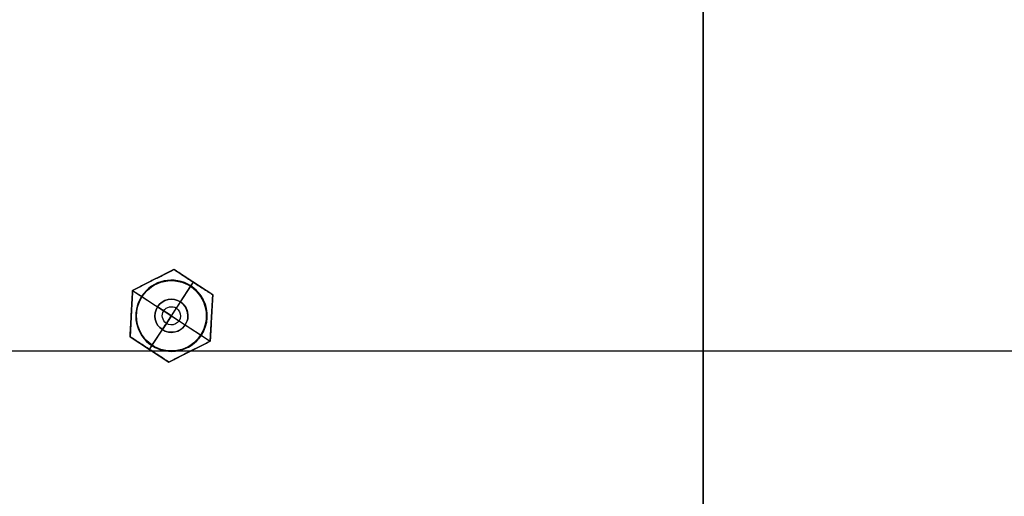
# Model space of a CAD drawing. Header units: millimetres. Extents: x -175 to 175, y -101 to 102.
# Tile 63 of 133: x -68 to 30, y -47 to 0. Entities that reach past the tile are written whole.
import ezdxf

# ---------------------------------------------------------------- set-up
doc = ezdxf.new("R2010")
doc.units = ezdxf.units.MM
doc.layers.add('Livello 01', color=7, linetype='Continuous')

msp = doc.modelspace()

# ---------------------------------------------------------------- linework, layer by layer
at = {"layer": 'Livello 01', "color": 254, "true_color": 0xcad1ee}
for p, q in [((0, 33.5, 64.5), (0, -99.45, 64.5)), ((0, 33.5, 62.5), (0, -99.45, 62.5)), ((0, -99.45, -285.5), (0, 33.5, -285.5)), ((0, -99.45, -283.5), (0, 33.5, -283.5)), ((-52.746, -24.888, 64.2), (-56.867, -26.974, 64.2)), ((-48.879, -27.414, 64.2), (-52.746, -24.888, 64.2)), ((-55.188, -32.849, 64.5), (-50.812, -26.151, 64.5)), ((-54.806, -25.931, 64.5), (-54.806, -25.931, 63.9)), ((-51.058, -26.528, 63.9), (-50.812, -26.151, 63.9)), ((-50.812, -26.151, 64.5), (-50.812, -26.151, 63.9)), ((-56.867, -26.974, 64.2), (-57.121, -31.586, 64.2)), ((-56.867, -26.974, 63.9), (-55.972, -27.558, 63.9)), ((-56.867, -26.974, 64.5), (-49.133, -32.026, 64.5)), ((-52.098, -28.119, 52.5), (-51.058, -26.528, 52.5)), ((-51.058, -26.528, 52.5), (-51.058, -26.528, 63.9)), ((-49.133, -32.026, 64.2), (-48.879, -27.414, 64.2)), ((-55.972, -27.558, 52.5), (-55.972, -27.558, 63.9)), ((-55.972, -27.558, 52.5), (-54.381, -28.598, 52.5)), ((-56.994, -29.28, 64.5), (-56.994, -29.28, 63.9)), ((-54.381, -28.598, 60), (-54.381, -28.598, 52.5)), ((-53, -29.5, 60.991), (-54.381, -28.598, 60)), ((-56.5, -29.5, 62.5), (-56.5, -29.5, 64.5)), ((-53, -29.5, 60.991), (-53.902, -30.881, 60)), ((-53, -29.5, 60.991), (-51.619, -30.402, 60)), ((-51.619, -30.402, 52.5), (-50.028, -31.442, 52.5)), ((-51.619, -30.402, 60), (-51.619, -30.402, 52.5)), ((-49.5, -29.5, 62.5), (-49.5, -29.5, 64.5)), ((-49.006, -29.72, 64.5), (-49.006, -29.72, 63.9)), ((-54.942, -32.472, 52.5), (-53.902, -30.881, 52.5)), ((-57.121, -31.586, 64.2), (-53.254, -34.112, 64.2)), ((-53.254, -34.112, 64.2), (-49.133, -32.026, 64.2)), ((-50.028, -31.442, 52.5), (-50.028, -31.442, 63.9)), ((-50.028, -31.442, 63.9), (-49.133, -32.026, 63.9)), ((-144, -32.975, -285.5), (144, -32.975, -285.5)), ((-144, -32.975, -283.5), (144, -32.975, -283.5)), ((-123.582, -32.975, 64.5), (-53.418, -32.975, 64.5)), ((-123.582, -32.975, 62.5), (-53.418, -32.975, 62.5)), ((-55.188, -32.849, 63.9), (-54.942, -32.472, 63.9)), ((-55.188, -32.849, 64.5), (-55.188, -32.849, 63.9)), ((-52.582, -32.975, 64.5), (41.582, -32.975, 64.5)), ((-52.582, -32.975, 62.5), (41.582, -32.975, 62.5)), ((-51.194, -33.069, 64.5), (-51.194, -33.069, 63.9))]:
    msp.add_line(p, q, dxfattribs=at)
for centre, radius, start, end in [((-53, -29.5, 52.5), 3.55, 56.84238, 236.84238), ((-53, -29.5, 63.9), 3.55, 56.84238, 236.84238), ((-53, -29.5, 58.2), 3.55, 56.84238, 236.84238), ((-53, -29.5, 62.5), 3.5, 90, 270), ((-53, -29.5, 63.5), 3.5, 90, 270), ((-53, -29.5, 63.5), 3.5, 270, 90), ((-53, -29.5, 52.5), 3.55, 236.84238, 56.84238), ((-53, -29.5, 58.2), 3.55, 236.84238, 56.84238), ((-53, -29.5, 52.5), 1.65, 56.84238, 236.84238), ((-53, -29.5, 60), 1.65, 236.84238, 56.84238), ((-53, -29.5, 52.5), 1.65, 236.84238, 56.84238)]:
    msp.add_arc(centre, radius, start, end, dxfattribs=at)
at = {"layer": 'Livello 01', "color": 254, "true_color": 0xcad1ee, "extrusion": (0, 0, -1)}
for centre, radius, start, end in [((53, -29.5, -64.5), 3.5, 270, 90), ((53, -29.5, -62.5), 3.5, 90, 270), ((53, -29.5, -64.5), 3.5, 90, 270), ((53, -29.5, -63.9), 3.55, 123.15762, 303.15762), ((53, -29.5, -56.25), 1.65, 303.15762, 123.15762), ((53, -29.5, -60), 1.65, 303.15762, 123.15762), ((53, -29.5, -56.25), 1.65, 123.15762, 303.15762), ((53, -29.5, -60.446), 0.908, 303.15762, 123.15762), ((53, -29.5, -60.446), 0.908, 123.15762, 303.15762)]:
    msp.add_arc(centre, radius, start, end, dxfattribs=at)
at = {"layer": 'Livello 01', "color": 254, "true_color": 0xcad1ee}
for points in [[(-52.746, -24.888, 64.5), (-56.867, -26.974, 64.5)], [(-56.867, -26.974, 63.9), (-52.746, -24.888, 63.9)], [(-52.746, -24.888, 63.9), (-48.879, -27.414, 63.9)], [(-52.746, -24.888, 63.9), (-52.746, -24.888, 64.5)], [(-48.879, -27.414, 64.5), (-52.746, -24.888, 64.5)], [(-53, -26, 64.5), (-53, -26, 62.5)], [(-56.867, -26.974, 64.5), (-57.121, -31.586, 64.5)], [(-57.121, -31.586, 63.9), (-56.867, -26.974, 63.9)], [(-56.867, -26.974, 63.9), (-56.867, -26.974, 64.5)], [(-51.058, -26.528, 52.5), (-51.058, -26.528, 63.9)], [(-49.133, -32.026, 64.5), (-48.879, -27.414, 64.5)], [(-48.879, -27.414, 63.9), (-49.133, -32.026, 63.9)], [(-48.879, -27.414, 63.9), (-48.879, -27.414, 64.5)], [(-53, -29.5, 60.991), (-52.098, -28.119, 60)], [(-52.098, -28.119, 60), (-52.098, -28.119, 52.5)], [(-53.902, -30.881, 60), (-53, -29.5, 60.991)], [(-53.902, -30.881, 52.5), (-53.902, -30.881, 60)], [(-53.254, -34.112, 63.9), (-57.121, -31.586, 63.9)], [(-57.121, -31.586, 64.5), (-57.121, -31.586, 63.9)], [(-57.121, -31.586, 64.5), (-53.254, -34.112, 64.5)], [(-53.254, -34.112, 64.5), (-49.133, -32.026, 64.5)], [(-49.133, -32.026, 63.9), (-53.254, -34.112, 63.9)], [(-49.133, -32.026, 63.9), (-49.133, -32.026, 64.5)], [(-54.942, -32.472, 63.9), (-54.942, -32.472, 52.5)], [(-53, -33, 62.5), (-53, -33, 64.5)], [(-53.254, -34.112, 63.9), (-53.254, -34.112, 64.5)]]:
    msp.add_open_spline(points, degree=1, dxfattribs=at)

doc.saveas('drawing.dxf')
